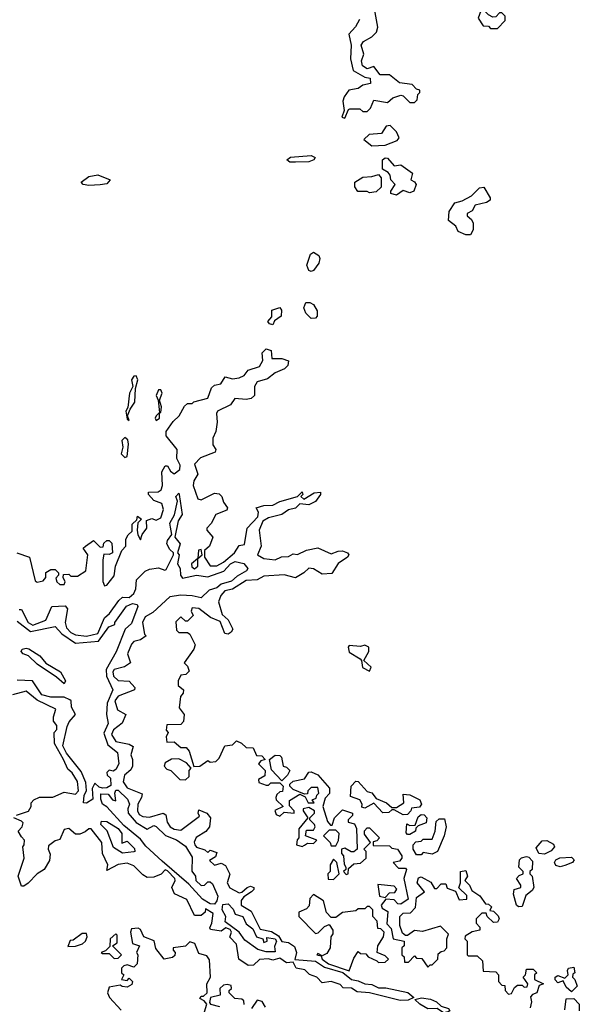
# Model space of a CAD drawing. Extents: x 2668140 to 2765664, y 823621 to 955240.
# Tile 116 of 256: x 2707507 to 2710000, y 862254 to 866639. Entities that reach past the tile are written whole.
import ezdxf

# ---------------------------------------------------------------- set-up
doc = ezdxf.new("R2010")
doc.units = 0

msp = doc.modelspace()

# ---------------------------------------------------------------- linework, layer by layer
at = {"layer": '0CON02XD'}
for points in [[(2708955, 866200), (2708971.7, 866238.3), (2708978.3, 866241.7), (2709021.7, 866241.7), (2709035, 866230), (2709055, 866230), (2709070, 866245), (2709085, 866280), (2709145, 866270), (2709169.3, 866290.7), (2709205, 866302.5), (2709215, 866300), (2709245, 866270), (2709265, 866270), (2709278.3, 866281.7), (2709280, 866305), (2709290, 866315), (2709290, 866325), (2709275, 866330), (2709255, 866350), (2709198.3, 866358.3), (2709155, 866392.5), (2709113, 866393), (2709085, 866430), (2709055, 866420), (2709033.8, 866433.8), (2709030, 866455), (2709040, 866485), (2709027.5, 866525), (2709038.3, 866541.7), (2709075, 866562.5), (2709096.4, 866583.6), (2709102.5, 866605), (2709087.5, 866687.5)], [(2709635, 866600), (2709670, 866635), (2709670, 866655), (2709655, 866670), (2709645, 866670), (2709628.3, 866651.7), (2709615, 866650), (2709595, 866660), (2709578.3, 866678.3), (2709561.7, 866678.3), (2709550, 866645), (2709571.7, 866611.7), (2709595, 866610), (2709605, 866600), (2709635, 866600)], [(2709020.5, 866639.5), (2709003, 866607), (2708973.8, 866575), (2708983.8, 866525), (2708980, 866465), (2708992.5, 866412.5), (2709045, 866382.5), (2709068.3, 866378.3), (2709070, 866355), (2709035, 866347.5), (2709015, 866332.5), (2708973.3, 866325), (2708952, 866295), (2708946.4, 866276.4), (2708952.5, 866235), (2708942.5, 866205), (2708955, 866200)], [(2709075, 866076.7), (2709135, 866080), (2709188.8, 866101.2), (2709197, 866113), (2709185, 866140), (2709157, 866167), (2709140, 866165), (2709118.3, 866131.7), (2709063, 866127), (2709040, 866105), (2709075, 866076.7)], [(2708735, 866004.2), (2708710, 866005), (2708697.5, 866015), (2708713.9, 866026.1), (2708805, 866033.3), (2708822.5, 866025), (2708817.5, 866015), (2708795, 866006.2), (2708735, 866004.2)], [(2709185, 865857.5), (2709160, 865865), (2709160, 865875), (2709180, 865905), (2709160, 865925), (2709157, 865947), (2709148.3, 865958.3), (2709123, 865973), (2709123.8, 866015), (2709135, 866023.3), (2709145, 866022.5), (2709175, 865987.5), (2709205, 865992.5), (2709257.5, 865955), (2709250, 865925), (2709266.4, 865916.4), (2709272.5, 865905), (2709262.5, 865875), (2709245, 865867.5), (2709215, 865877.5), (2709185, 865857.5)], [(2707815, 865900), (2707790, 865905), (2707780, 865915), (2707815, 865940), (2707855, 865947.5), (2707910, 865925), (2707895, 865907.5), (2707865, 865903.8), (2707815, 865900)], [(2709065, 865867.5), (2709055, 865873.3), (2709013, 865873), (2709000, 865895), (2709000, 865915), (2709035, 865937.5), (2709075, 865940), (2709105, 865950), (2709117.5, 865935), (2709116.7, 865893.3), (2709095, 865872.5), (2709065, 865867.5)], [(2709515, 865680), (2709495, 865680), (2709460, 865695), (2709449.3, 865719.3), (2709417.5, 865745), (2709420, 865785), (2709445, 865822.5), (2709478.3, 865831.7), (2709520, 865855), (2709555, 865890), (2709575, 865892.5), (2709602.5, 865845), (2709602.5, 865835), (2709585.8, 865824.2), (2709536.7, 865813.3), (2709523, 865787), (2709500, 865775), (2709500, 865765), (2709519.3, 865749.3), (2709527, 865733), (2709526.4, 865703.6), (2709515, 865680)], [(2708805, 865517.5), (2708795, 865522.5), (2708786.7, 865545), (2708802.5, 865595), (2708815, 865603.3), (2708839.3, 865589.3), (2708843.3, 865575), (2708840, 865555), (2708815, 865522.5), (2708805, 865517.5)], [(2708635, 865280), (2708620, 865285), (2708612.5, 865295), (2708630, 865315), (2708630, 865345), (2708665, 865357.5), (2708672.5, 865345), (2708671.7, 865318.3), (2708641.7, 865298.3), (2708635, 865280)], [(2708805, 865307.5), (2708781.7, 865331.7), (2708772.5, 865355), (2708781.2, 865378.8), (2708799.3, 865379.3), (2708815, 865370), (2708831.7, 865341.7), (2708831.7, 865318.3), (2708825, 865310), (2708805, 865307.5)], [(2707493.9, 864263.9), (2707550, 864245), (2707575, 864140), (2707585, 864133.3), (2707610.7, 864139.3), (2707622.5, 864155), (2707623.6, 864176.4), (2707645, 864190), (2707665, 864190), (2707680, 864175), (2707680, 864165), (2707668.3, 864151.7), (2707672.5, 864135), (2707685, 864123.3), (2707705, 864123.3), (2707710, 864135), (2707700, 864155), (2707701.7, 864168.3), (2707725, 864170), (2707735, 864160), (2707765, 864160), (2707801.4, 864185), (2707810, 864255), (2707790, 864285), (2707800, 864295), (2707835, 864320), (2707865, 864290), (2707878.3, 864291.7), (2707881.7, 864308.3), (2707895, 864320), (2707905, 864320), (2707917, 864307), (2707920, 864265), (2707905, 864257.5), (2707881.7, 864258.3), (2707877, 864233), (2707876.4, 864136.4), (2707885, 864117.5), (2707895, 864120), (2707927.8, 864162.2), (2707933.8, 864205), (2707962.5, 864275), (2707980, 864295), (2707980, 864325), (2707990, 864345), (2708008.3, 864361.7), (2708008.3, 864391.7), (2708028.3, 864411.7), (2708031.7, 864428.3), (2708050, 864415), (2708032.5, 864397.5), (2708030, 864365), (2708032.5, 864345), (2708045, 864322.5), (2708053, 864347), (2708073.3, 864375), (2708071.7, 864408.3), (2708095, 864417.5), (2708115, 864410), (2708135, 864420), (2708147, 864457), (2708140, 864485), (2708105, 864497.5), (2708080, 864525), (2708080, 864535), (2708123.3, 864536.7), (2708137.5, 864545), (2708143.3, 864565), (2708140, 864625), (2708155, 864652.5), (2708165, 864652.5), (2708178.3, 864628.3), (2708195, 864616), (2708220.5, 864635), (2708221.2, 864655), (2708207.5, 864685), (2708208.8, 864725), (2708160, 864785), (2708160, 864805), (2708190.7, 864849.3), (2708217.5, 864875), (2708241.7, 864918.3), (2708255, 864930), (2708275, 864930), (2708283, 864937), (2708345, 864954), (2708360.9, 864999.1), (2708375, 865012), (2708402.5, 865017.5), (2708421.7, 865048.3), (2708455, 865038.8), (2708483.8, 865043.8), (2708506.7, 865055), (2708525, 865077.5), (2708575, 865093.8), (2708589.3, 865120.7), (2708587.5, 865155), (2708605, 865172.5), (2708627.5, 865165), (2708630, 865130), (2708675, 865130), (2708705, 865120), (2708700.7, 865099.3), (2708685.8, 865084.2), (2708645, 865066.7), (2708610.7, 865039.3), (2708565, 865026.7), (2708553.3, 865005), (2708552.5, 864965), (2708538.3, 864951.7), (2708515, 864946.7), (2708465, 864952.5), (2708446.1, 864923.9), (2708387.5, 864895), (2708383.3, 864885), (2708387, 864847), (2708380, 864805), (2708367.5, 864775), (2708367.5, 864745), (2708380, 864725), (2708377, 864713), (2708311.7, 864688.3), (2708285, 864660), (2708300, 864615), (2708283.3, 864585), (2708280, 864565), (2708300, 864505), (2708315, 864500), (2708375, 864530), (2708395, 864527.5), (2708407.5, 864515), (2708415, 864490), (2708432.5, 864465), (2708430, 864455), (2708380, 864435), (2708360, 864395), (2708340, 864375), (2708340, 864365), (2708367.5, 864335), (2708352.5, 864295), (2708330, 864275), (2708330, 864245), (2708355, 864206.7), (2708385, 864206.2), (2708415, 864223.3), (2708463.3, 864265), (2708485, 864297.5), (2708508.8, 864301.2), (2708520, 864375), (2708568, 864425), (2708571.2, 864445), (2708560, 864465), (2708595, 864475.8), (2708635, 864476.2), (2708665, 864493.8), (2708743.8, 864516.2), (2708765, 864536.7), (2708767.5, 864525), (2708760, 864515), (2708773.3, 864503.3), (2708818.3, 864531.7), (2708847.5, 864535), (2708847.5, 864525), (2708825, 864493.8), (2708795, 864478.8), (2708755, 864483.3), (2708735, 864463.3), (2708705, 864456.7), (2708674.2, 864435.8), (2708615, 864420), (2708590, 864405), (2708573.9, 864366.1), (2708582.5, 864295), (2708566.7, 864255), (2708595, 864238.8), (2708645, 864234), (2708673.6, 864246.4), (2708705, 864248.8), (2708725, 864260), (2708745, 864257.5), (2708785, 864276.2), (2708835, 864287.5), (2708895, 864260), (2708925, 864272.5), (2708945, 864273.3), (2708967.5, 864265), (2708972.5, 864255), (2708967.5, 864245), (2708925, 864217.5), (2708897, 864173), (2708855, 864170), (2708815, 864193.3), (2708795, 864196.7), (2708772.5, 864175), (2708735, 864153.3), (2708685, 864166.7), (2708595, 864160), (2708565, 864143.8), (2708515, 864141.2), (2708455, 864103.3), (2708420, 864095), (2708402.5, 864075), (2708393, 864047), (2708409.3, 863989.3), (2708436.1, 863966.1), (2708456.7, 863925), (2708449.3, 863910.7), (2708435, 863902.5), (2708420, 863905), (2708399.3, 863959.3), (2708356.4, 863976.4), (2708305, 864016.7), (2708275, 864020), (2708270, 864005), (2708280, 863985), (2708255, 863960), (2708245, 863960), (2708225, 863980), (2708203, 863957), (2708205, 863920), (2708215, 863910), (2708255, 863910), (2708265, 863902.5), (2708288.8, 863855), (2708283.3, 863835), (2708240, 863775), (2708255, 863760), (2708261.7, 863738.3), (2708246.7, 863723.3), (2708225, 863720), (2708212.5, 863695), (2708213.3, 863673.3), (2708236.7, 863655), (2708235, 863640), (2708222.5, 863625), (2708217.5, 863575), (2708240, 863545), (2708237, 863513), (2708225, 863500), (2708161.7, 863498.3), (2708160, 863475), (2708167.5, 863465), (2708160, 863445), (2708161.7, 863421.7), (2708195, 863422.5), (2708225, 863397.5), (2708248.3, 863398.3), (2708261.7, 863381.7), (2708282.5, 863312.5), (2708310, 863315), (2708345, 863340), (2708355, 863332.5), (2708380, 863335), (2708395, 863350), (2708420, 863405), (2708455, 863410), (2708473, 863427), (2708495, 863417.5), (2708515, 863397.5), (2708547, 863397), (2708561.7, 863361.7), (2708585, 863360), (2708600, 863345), (2708581.7, 863338.3), (2708570, 863325), (2708600, 863295), (2708598.3, 863271.7), (2708570, 863255), (2708571.7, 863241.7), (2708605, 863230), (2708615, 863230), (2708625, 863240), (2708665, 863240), (2708680, 863225), (2708678.3, 863201.7), (2708665, 863200), (2708651.7, 863188.3), (2708647.5, 863175), (2708650, 863165), (2708680, 863135), (2708643, 863117), (2708650, 863100), (2708665, 863092.5), (2708685, 863110), (2708730, 863105), (2708730, 863115), (2708708.3, 863138.3), (2708708.3, 863161.7), (2708755, 863190), (2708778.3, 863178.3), (2708791.7, 863151.7), (2708818.3, 863151.7), (2708810, 863165), (2708828.3, 863171.7), (2708830, 863185), (2708840, 863195), (2708835, 863220), (2708805, 863220), (2708790, 863205), (2708788.3, 863191.7), (2708775, 863190), (2708725, 863210), (2708710, 863225), (2708710, 863235), (2708725, 863247.5), (2708775, 863257.5), (2708795, 863287.5), (2708805, 863290), (2708835, 863276.7)], [(2707995, 864853.8), (2707987.5, 864875), (2707998.8, 864905), (2708020, 864935), (2708023.3, 864996.7), (2708033.8, 865035), (2708025, 865053.3), (2708015, 865051.2), (2708004.3, 865035.7), (2708011.2, 865005), (2707995.8, 864975), (2707988.3, 864911.7), (2707980, 864895), (2707985, 864860), (2707995, 864853.8)], [(2708115, 864854), (2708130, 864865), (2708130, 864890), (2708135, 864890), (2708138.8, 864915), (2708130, 864945), (2708140.8, 864975), (2708135, 864990), (2708125, 864991.2), (2708114.2, 864965), (2708123.3, 864945), (2708130, 864890), (2708114, 864875), (2708110, 864865), (2708115, 864854)], [(2707975, 864688.8), (2707985, 864693.3), (2707991.7, 864748.3), (2707988.1, 864768.1), (2707975, 864777.5), (2707962.5, 864765), (2707966.2, 864735), (2707959.2, 864705), (2707975, 864688.8)], [(2707505, 864012.5), (2707515, 864012.5), (2707544.2, 863955), (2707565, 863942.9), (2707623.3, 863965), (2707650, 864025), (2707709.3, 864029.3), (2707720, 864015), (2707710, 863955), (2707715, 863930), (2707735, 863909.2), (2707755, 863899.2), (2707805, 863892.9), (2707854.4, 863905.6), (2707884.4, 863975.6), (2707906.2, 863995), (2707948.3, 864051.7), (2707965, 864067.5), (2707995, 864066.2), (2708015, 864084.2), (2708024.4, 864105), (2708027.5, 864145), (2708065, 864182.5), (2708085, 864192.5), (2708125, 864198), (2708153, 864187), (2708159.2, 864190.8), (2708192.5, 864255), (2708192.5, 864265), (2708175, 864280), (2708162.5, 864305), (2708165, 864320), (2708183.8, 864346.2), (2708178.6, 864378.6), (2708176.1, 864396.1), (2708196, 864434), (2708210, 864495), (2708202.5, 864515), (2708215, 864530), (2708217.5, 864525), (2708231.2, 864435), (2708212.5, 864407.5), (2708197.5, 864335), (2708221.2, 864305), (2708210, 864265), (2708217.5, 864255), (2708210, 864215), (2708221.2, 864195), (2708223.3, 864165), (2708231.7, 864151.7), (2708295, 864164.5), (2708345, 864158), (2708416.4, 864183.6), (2708446, 864215), (2708466, 864226), (2708505, 864217.5), (2708522.5, 864195), (2708517.5, 864185), (2708475, 864161.2), (2708450.9, 864139.1), (2708405, 864125.7), (2708385, 864109.2), (2708351.2, 864098.8), (2708315, 864063.8), (2708275, 864073.8), (2708225, 864075.8), (2708175, 864069.2), (2708100.5, 863999.5), (2708065, 863980), (2708054, 863954), (2708063, 863903), (2708070, 863895), (2708045, 863877.5), (2708015, 863870), (2708005, 863857.5), (2707986.7, 863815), (2708000, 863775), (2707973.3, 863756.7), (2707927.5, 863745), (2707921.2, 863735), (2707924.2, 863715), (2707945, 863696.2), (2707995, 863693.3)], [(2708285, 864193.3), (2708300, 864205), (2708300, 864240), (2708320, 864255), (2708315, 864280), (2708303, 864277), (2708300, 864240), (2708272.5, 864215), (2708273, 864203), (2708285, 864193.3)], [(2707495, 863960), (2707555, 863914), (2707665, 863936.7), (2707694.2, 863904.2), (2707755, 863862), (2707858.3, 863871.7), (2707903.3, 863935), (2707930, 863945), (2707930, 863955), (2707983, 864027), (2708008.6, 864038.6), (2708030, 864035), (2708032.5, 864025), (2708005, 863950), (2707976.7, 863925), (2707936.8, 863823.2), (2707891.9, 863745), (2707894.2, 863715), (2707921.2, 863655), (2707895.8, 863595), (2707893.8, 863545), (2707901.2, 863505), (2707882.3, 863462.3), (2707899.5, 863409.5), (2707942.5, 863375), (2707948.8, 863325), (2707935, 863300), (2707923, 863293), (2707905, 863296.2), (2707895, 863286.7), (2707896.2, 863275), (2707911.7, 863261.7), (2707912.1, 863227.9), (2707895, 863217.9), (2707876.3, 863216.3), (2707861.1, 863221.1), (2707841.7, 863238.3), (2707830, 863215), (2707832.5, 863167.5), (2707805, 863150), (2707791.7, 863151.7), (2707793.9, 863183.9), (2707803.9, 863206.1), (2707801.7, 863241.7), (2707781.2, 863291.2), (2707715, 863372), (2707698.6, 863405), (2707718.8, 863491.2)], [(2709065, 863737.5), (2709072.5, 863755), (2709040, 863785), (2709062.5, 863825), (2709062.5, 863845), (2709045, 863853.3), (2709025, 863847.5), (2708975, 863852.5), (2708970, 863845), (2708975, 863822.5), (2709023, 863793), (2709030, 863785), (2709033.9, 863753.9), (2709065, 863737.5)], [(2707705, 863680.8), (2707671.2, 863711.2), (2707585, 863769.2), (2707546.1, 863806.1), (2707522.2, 863815), (2707513.3, 863825), (2707517.5, 863835), (2707535, 863840.8), (2707547.8, 863837.8), (2707596.4, 863806.3), (2707623.1, 863773.1), (2707688.6, 863735), (2707711.4, 863695), (2707705, 863680.8)], [(2707995, 863693.3), (2708020, 863665), (2708017.5, 863655), (2707945, 863626.2), (2707930, 863605), (2707942.5, 863565), (2707980, 863545), (2707963.6, 863506.4), (2707924.3, 863475.7), (2707916.2, 863455), (2707935, 863424.2), (2707995, 863413.3), (2708011.7, 863401.7), (2708002.5, 863365), (2708010, 863345), (2708010, 863315), (2708001.7, 863298.3), (2707973.8, 863275), (2707968, 863245), (2707985, 863218), (2708051.7, 863191.7), (2708050, 863175), (2708032.5, 863145), (2708032, 863115), (2708039.3, 863099.3), (2708055, 863090), (2708085, 863088), (2708146, 863106), (2708157.7, 863097.7), (2708163.8, 863065), (2708177.5, 863045), (2708195, 863033.8), (2708225, 863030), (2708308.3, 863091.7), (2708302.5, 863105), (2708305, 863120), (2708340, 863105), (2708357.5, 863085), (2708352.5, 863045), (2708336.4, 863023.6), (2708293.6, 862996.4), (2708283.9, 862976.1), (2708286.7, 862965), (2708295, 862953.8), (2708331.7, 862941.7), (2708345, 862930), (2708355, 862940), (2708385, 862930), (2708379.3, 862910.7), (2708352.5, 862895), (2708375, 862873.3), (2708405, 862882.5), (2708423, 862873), (2708443, 862833), (2708431.2, 862795), (2708442.7, 862772.7), (2708485, 862750), (2708496.7, 862753.3), (2708520, 862775), (2708535, 862780), (2708550, 862775), (2708550, 862765), (2708540, 862755), (2708505, 862732.5), (2708493, 862717), (2708493.3, 862695), (2708538.3, 862668.3), (2708578.3, 862588.3), (2708629.1, 862579.1), (2708659.4, 862559.4), (2708675, 862533.8), (2708705, 862528.8), (2708731.4, 862511.4), (2708740, 862485), (2708733, 862453), (2708825, 862446.5), (2708865, 862418.9), (2708945.8, 862395.8), (2708985, 862364.4), (2709015, 862359.1), (2709044.4, 862345.6), (2709075, 862342.5), (2709105, 862326.9), (2709138, 862328), (2709236.2, 862306.2), (2709262.5, 862285), (2709237.1, 862272.9), (2709201.8, 862271.8), (2709065.5, 862305.5), (2709010.3, 862310.3), (2708985, 862325.8), (2708947.5, 862327.5), (2708935, 862342.5), (2708895, 862356.2), (2708855, 862350), (2708830, 862375), (2708797.3, 862387.3), (2708777.5, 862407.5), (2708738.8, 862415), (2708725, 862442.5), (2708695, 862438.8), (2708665, 862460), (2708635, 862450), (2708615, 862456.2), (2708575, 862453.8), (2708548.3, 862428.3), (2708525, 862426.7), (2708482.5, 862455), (2708472.5, 862522.5), (2708442.5, 862552.5), (2708450, 862575), (2708445, 862586.9), (2708425, 862594), (2708405, 862580), (2708357, 862587), (2708353.8, 862595), (2708363.3, 862615), (2708368.3, 862658.3), (2708335, 862680), (2708332.5, 862665), (2708315, 862650), (2708285, 862650), (2708250.8, 862720.8), (2708195.8, 862745.8), (2708184.2, 862775), (2708200, 862805), (2708198, 862815), (2708165, 862848.8), (2708155, 862853.3), (2708136.7, 862833.3), (2708105, 862820), (2708075, 862818.8), (2708055, 862830), (2708015, 862871.2), (2707985, 862883.3), (2707945, 862876.7), (2707895, 862850), (2707900, 862875), (2707875.9, 862925.9), (2707873.3, 862975), (2707825, 863036.2), (2707815, 863036.2), (2707798.3, 863021.7), (2707775, 863012.5), (2707755, 863012.5), (2707725, 863036.7), (2707705, 863032.5), (2707685, 862987.5), (2707665, 862982.5), (2707635, 862960), (2707633.3, 862945), (2707643, 862923), (2707640, 862895), (2707616.1, 862853.9), (2707584.3, 862835.7), (2707545, 862793.3), (2707525, 862780), (2707515, 862780), (2707500, 862825), (2707526.7, 862905), (2707520, 862955), (2707526.7, 862965), (2707527.5, 862985), (2707515, 863000), (2707500, 863025), (2707517.5, 863045), (2707521.7, 863061.7), (2707515, 863070), (2707480, 863085)], [(2707718.8, 863491.2), (2707727.7, 863512.3), (2707756, 863544), (2707737.4, 863577.4), (2707735.6, 863605), (2707729.6, 863609.6), (2707705, 863622.5), (2707645, 863621.9), (2707605, 863632.5), (2707563.9, 863693.9), (2707495, 863698)], [(2707493, 863097), (2707545.9, 863114.1), (2707557.5, 863135), (2707558.3, 863151.7), (2707570, 863165), (2707595, 863176.7), (2707655, 863176.7), (2707705, 863198.8), (2707755, 863190), (2707768.8, 863205), (2707765, 863246.7), (2707741.2, 863285), (2707720.6, 863300.6), (2707702.5, 863345), (2707661.2, 863415), (2707660, 863465), (2707671.7, 863478.3), (2707672.5, 863495), (2707657.5, 863515), (2707656.7, 863535), (2707668.3, 863568.3), (2707585, 863608), (2707535, 863648.8), (2707475, 863632.5)], [(2708245, 863253.3), (2708261.7, 863268.3), (2708262.5, 863295), (2708270, 863305), (2708249.3, 863329.3), (2708215, 863346.7), (2708183.6, 863346.4), (2708155, 863330), (2708150, 863315), (2708161.7, 863301.7), (2708180, 863295), (2708220, 863255), (2708245, 863253.3)], [(2708675, 863250), (2708628.3, 863298.3), (2708620, 863345), (2708645, 863363.3), (2708665, 863362.5), (2708672.5, 863355), (2708680, 863315), (2708695, 863310), (2708710, 863295), (2708700, 863275), (2708675, 863250)], [(2708835, 863276.7), (2708887, 863217), (2708886.4, 863193.6), (2708868.3, 863171.7), (2708857.5, 863135), (2708878.3, 863068.3), (2708891.7, 863051.7), (2708898.3, 863051.7), (2708910, 863085), (2708945, 863120), (2708990, 863105), (2708990, 863095), (2708970, 863075), (2708970, 863065), (2708998.3, 863058.3), (2709007, 863037), (2709010, 862945), (2708995, 862932.5), (2708983, 862933), (2708955, 862950), (2708940, 862945), (2708940, 862925), (2708950, 862915), (2708951.7, 862878.3), (2708960, 862865), (2708960, 862855), (2708950, 862845), (2708961.7, 862831.7), (2708970, 862835), (2708971.7, 862858.3), (2708995, 862880), (2709025, 862882.5), (2709050, 862905), (2709050, 862935), (2709040, 862945), (2709070, 862975), (2709042.5, 863012.5), (2709043, 863027), (2709055, 863040), (2709065, 863040), (2709110, 862995), (2709098.3, 862981.7), (2709081.7, 862978.3), (2709081.7, 862961.7), (2709155, 862960), (2709165, 862950), (2709190, 862945), (2709210, 862915), (2709210, 862905), (2709198.3, 862891.7), (2709170, 862885), (2709195, 862860), (2709225, 862860), (2709230, 862855), (2709217.5, 862815), (2709237, 862723), (2709205, 862700), (2709191.7, 862701.7), (2709175, 862720), (2709138.3, 862721.7), (2709117.5, 862695), (2709121.7, 862681.7), (2709147, 862667), (2709142.5, 862612.5), (2709161.7, 862591.7), (2709170, 862545), (2709220, 862535), (2709220, 862515), (2709210, 862505), (2709210, 862475), (2709220, 862465), (2709221.7, 862441.7), (2709238.3, 862441.7), (2709265, 862470), (2709275, 862460), (2709298.3, 862458.3), (2709325, 862420), (2709335, 862430), (2709345, 862430), (2709370, 862455), (2709371.7, 862478.3), (2709385, 862490), (2709398.3, 862491.7), (2709410, 862505), (2709410, 862545), (2709417, 862567), (2709381.7, 862601.7), (2709301.7, 862578.3), (2709265, 862582.5), (2709235, 862560), (2709225, 862560), (2709211.7, 862571.7), (2709200, 862605), (2709200, 862645), (2709215, 862660), (2709248.3, 862661.7), (2709270, 862685), (2709272.5, 862715), (2709275, 862730), (2709310, 862755), (2709277.5, 862795), (2709283, 862817), (2709295, 862822.5), (2709338.3, 862798.3), (2709355, 862770), (2709365, 862770), (2709385, 862790), (2709405, 862790), (2709411.7, 862771.7), (2709448.3, 862758.3), (2709465, 862720), (2709498.3, 862721.7), (2709498.3, 862738.3), (2709462.5, 862772.5), (2709470, 862795), (2709470, 862845), (2709495, 862850), (2709502.5, 862825), (2709490, 862805), (2709510, 862785), (2709521.7, 862761.7), (2709556.7, 862736.7), (2709581.7, 862701.7), (2709595, 862700), (2709608.3, 862688.3), (2709601.7, 862671.7), (2709618.3, 862668.3), (2709638.3, 862648.3), (2709642.5, 862635), (2709635, 862620), (2709618.3, 862618.3), (2709590, 862645), (2709585, 862660), (2709565, 862660), (2709540, 862635), (2709540, 862615), (2709557, 862597), (2709557.5, 862585), (2709523, 862577), (2709491.7, 862558.3), (2709490, 862545), (2709500, 862535), (2709500, 862475), (2709505, 862470), (2709545, 862470), (2709568.3, 862448.3), (2709571.7, 862401.7), (2709628.3, 862398.3), (2709640, 862385), (2709640, 862355), (2709655, 862340), (2709668.3, 862338.3), (2709670, 862315), (2709685, 862300), (2709698.3, 862301.7), (2709711.7, 862328.3), (2709725, 862340), (2709745, 862340), (2709755, 862330), (2709768.3, 862331.7), (2709770, 862345), (2709750, 862375), (2709760, 862385), (2709765, 862410), (2709795, 862410), (2709810, 862395), (2709800, 862385), (2709800, 862365), (2709840, 862345), (2709821.7, 862338.3), (2709810, 862305), (2709791.7, 862298.3), (2709782.5, 862287.5), (2709787.5, 862265), (2709781.7, 862238.3)], [(2709215, 863097.5), (2709175, 863120), (2709165, 863120), (2709151.7, 863108.3), (2709125, 863107.5), (2709085, 863150), (2709045, 863127.5), (2709031.7, 863131.7), (2709032.5, 863145), (2709022.5, 863165), (2708980, 863180), (2708983.9, 863226.1), (2709005, 863247.5), (2709015, 863246.7), (2709055, 863202.5), (2709076.2, 863196.2), (2709095, 863170), (2709140.7, 863150.7), (2709165, 863130), (2709185, 863130), (2709218.3, 863151.7), (2709215, 863190), (2709245, 863187.5), (2709290, 863165), (2709297.5, 863145), (2709288.3, 863131.7), (2709251.7, 863128.3), (2709250, 863115), (2709235, 863100), (2709215, 863097.5)], [(2708375, 862700.6), (2708355, 862701.5), (2708321.9, 862721.9), (2708259.7, 862789.7), (2708141.1, 862891.1), (2708068.9, 862958.9), (2708045, 862989.1), (2707970.7, 863050.7), (2707895, 863134), (2707875.7, 863145.7), (2707867.9, 863167.9), (2707868.8, 863191.2), (2707900.5, 863190.5), (2707920, 863165), (2707935, 863160), (2707930, 863195), (2707935, 863207.5), (2707945, 863207.5), (2707987.7, 863167.7), (2707996, 863145), (2707988.8, 863125), (2707990.6, 863105), (2708025, 863064.5), (2708075, 863034.4), (2708105, 863050), (2708115, 863046.7), (2708156.4, 863006.4), (2708205, 862986.2), (2708245, 862958.8), (2708275, 862910), (2708273, 862847), (2708290, 862825), (2708291.2, 862805), (2708315, 862783.3), (2708330, 862785), (2708345, 862800), (2708355, 862800), (2708365, 862790), (2708389.2, 862735), (2708385.7, 862715), (2708375, 862700.6)], [(2708765, 862957.5), (2708775, 862962.5), (2708788.3, 862971.7), (2708815, 862970), (2708830, 862985), (2708780, 863005), (2708785, 863030), (2708815, 863030), (2708822.5, 863045), (2708820, 863055), (2708800, 863075), (2708800, 863085), (2708820, 863105), (2708820, 863115), (2708795, 863130), (2708770, 863125), (2708770, 863115), (2708790, 863085), (2708750, 863035), (2708750, 862995), (2708743, 862987), (2708740, 862965), (2708765, 862957.5)], [(2707965, 862927.5), (2707925, 862952.5), (2707897, 863027), (2707867.5, 863055), (2707870.7, 863069.3), (2707895, 863067.5), (2707945, 863037.5), (2707962.5, 863015), (2707961.7, 862971.7), (2707985, 862980), (2708018.3, 862948.3), (2708020, 862935), (2708015, 862932.5), (2707965, 862927.5)], [(2709245, 863010), (2709235, 863010), (2709228.3, 863018.3), (2709231.7, 863058.3), (2709245, 863050), (2709268.3, 863051.7), (2709281.7, 863088.3), (2709295, 863100), (2709308.3, 863098.3), (2709320, 863085), (2709318.3, 863061.7), (2709281.7, 863048.3), (2709271.7, 863038.3), (2709270, 863025), (2709245, 863010)], [(2709295, 862920), (2709275, 862920), (2709260, 862945), (2709260, 862965), (2709271.7, 862978.3), (2709295, 862980), (2709305, 862990), (2709345, 862990), (2709357.5, 863025), (2709361.7, 863068.3), (2709375, 863080), (2709400, 863080), (2709407.5, 863045), (2709397.5, 863005), (2709367.5, 862935), (2709345, 862922.5), (2709305, 862930), (2709295, 862920)], [(2708915, 862960), (2708927, 862983), (2708930, 863015), (2708915, 863030), (2708885, 863030), (2708860, 863005), (2708890, 862975), (2708895, 862960), (2708915, 862960)], [(2709845, 862922.5), (2709820, 862925), (2709808.3, 862951.7), (2709835, 862982.5), (2709855, 862983.3), (2709885, 862967.5), (2709890, 862955), (2709875, 862937.5), (2709845, 862922.5)], [(2708905, 862810), (2708930, 862835), (2708920, 862885), (2708905, 862900), (2708890, 862875), (2708890, 862845), (2708880, 862835), (2708881.7, 862811.7), (2708905, 862810)], [(2709728.3, 862688.3), (2709720, 862695), (2709707.5, 862745), (2709710, 862765), (2709740, 862775), (2709740, 862785), (2709720, 862815), (2709731.7, 862828.3), (2709750, 862835), (2709750, 862845), (2709730, 862865), (2709733, 862897), (2709743, 862907), (2709765, 862912.5), (2709775, 862910), (2709791.7, 862891.7), (2709790, 862855), (2709780, 862845), (2709780, 862835), (2709790, 862825), (2709797.5, 862775), (2709789.3, 862760.7), (2709761.7, 862738.3), (2709745, 862690), (2709728.3, 862688.3)], [(2709915, 862866.7), (2709895, 862872.5), (2709890, 862885), (2709895, 862897.5), (2709913.6, 862906.4), (2709965, 862910), (2709977, 862897), (2709970, 862885), (2709935, 862872.5), (2709915, 862866.7)], [(2709135, 862730), (2709155, 862750), (2709178.3, 862751.7), (2709187, 862767), (2709175, 862780), (2709101.7, 862788.3), (2709110, 862735), (2709135, 862730)], [(2708975, 862403.8), (2708995, 862460), (2709015, 862490), (2709025, 862480), (2709048.3, 862478.3), (2709060, 862465), (2709098.3, 862448.3), (2709105, 862440), (2709135, 862442.5), (2709150, 862455), (2709135, 862470), (2709100, 862485), (2709102.5, 862515), (2709127.5, 862555), (2709130, 862575), (2709115, 862590), (2709101.7, 862591.7), (2709100, 862625), (2709080, 862645), (2709080, 862675), (2709065, 862690), (2709055, 862690), (2709045, 862680), (2709015, 862680), (2709005, 862670), (2708945, 862662.5), (2708915, 862640), (2708895, 862640), (2708873, 862663), (2708860, 862715), (2708815, 862742.5), (2708800, 862725), (2708797, 862693), (2708785, 862680), (2708750, 862665), (2708750, 862645), (2708825, 862570), (2708837, 862573), (2708865, 862600), (2708885, 862610), (2708902.5, 862585), (2708901.7, 862568.3), (2708893.3, 862555), (2708890, 862505), (2708875, 862480), (2708855, 862470), (2708835, 862480), (2708830, 862475), (2708850, 862470), (2708853.8, 862455), (2708882.5, 862435), (2708975, 862403.8)], [(2708645, 862487.5), (2708605, 862488.2), (2708567.8, 862497.8), (2708509.3, 862539.3), (2708484.4, 862575), (2708421.8, 862621.8), (2708425.8, 862645), (2708408.8, 862675), (2708412, 862698), (2708435, 862702), (2708457.2, 862677.2), (2708466.7, 862655), (2708501.2, 862645), (2708515, 862612), (2708545, 862590), (2708561.4, 862555), (2708590, 862545), (2708595, 862530), (2708609.2, 862535), (2708608.3, 862551.7), (2708645, 862545.6), (2708650.5, 862535), (2708642, 862512), (2708645, 862487.5)], [(2708326.1, 862206.1), (2708340, 862255), (2708329.3, 862269.3), (2708310, 862280), (2708315, 862290), (2708325, 862290), (2708342.5, 862305), (2708340, 862345), (2708356.2, 862375), (2708351.7, 862451.7), (2708340, 862470), (2708305, 862480), (2708287.5, 862525), (2708265, 862532.5), (2708245, 862513.3), (2708190, 862505), (2708190, 862495), (2708200, 862485), (2708198.3, 862471.7), (2708187, 862463), (2708150, 862455), (2708113, 862503), (2708106.4, 862536.4), (2708060, 862555), (2708045, 862587.5), (2708035, 862592.5), (2708005, 862590), (2708000, 862575), (2708010, 862525), (2708040, 862515), (2708027.5, 862485), (2708032.5, 862475), (2708030, 862435), (2708015, 862420), (2707985, 862430), (2707970, 862425), (2707960, 862415), (2707960, 862395), (2707970, 862385), (2707960, 862365), (2707985, 862360), (2707995, 862370), (2708010, 862355), (2708007, 862343), (2707985, 862330), (2707963, 862333), (2707955, 862340), (2707905, 862330), (2707897.5, 862305), (2707907.5, 862285), (2707958.3, 862228.3)], [(2707721.7, 862511.7), (2707755, 862512.5), (2707787, 862523), (2707800, 862535), (2707807.5, 862555), (2707805, 862570), (2707785, 862570), (2707745, 862540), (2707731.7, 862538.3), (2707721.7, 862511.7)], [(2707928.3, 862458.3), (2707945, 862460), (2707960, 862475), (2707920, 862515), (2707941.7, 862528.3), (2707941.7, 862561.7), (2707935, 862567.5), (2707910, 862545), (2707908.3, 862511.7), (2707888.3, 862491.7), (2707870, 862485), (2707875, 862480), (2707905, 862480), (2707928.3, 862458.3)], [(2709965, 862310), (2709940.7, 862330.7), (2709928.3, 862358.3), (2709905, 862350), (2709893, 862363), (2709892.5, 862375), (2709905, 862382.5), (2709935, 862370), (2709950, 862385), (2709947.5, 862405), (2709952.5, 862415), (2709975, 862420), (2709980, 862395), (2709971.7, 862388.3), (2709970, 862375), (2709980, 862365), (2709990, 862335), (2709965, 862310)], [(2708507, 862253), (2708505, 862270), (2708497, 862277), (2708465, 862280), (2708440, 862305), (2708440, 862315), (2708450, 862325), (2708448.3, 862338.3), (2708431.7, 862341.7), (2708415, 862340), (2708398.8, 862325), (2708400, 862295), (2708356.1, 862283.9), (2708352.5, 862262.5), (2708357.5, 862255), (2708396.7, 862245)], [(2708601.7, 862241.7), (2708586.4, 862266.4), (2708565, 862272.5), (2708540, 862235)], [(2709395, 862215.8), (2709366, 862236), (2709325, 862234.4), (2709288.8, 862255), (2709267.5, 862275), (2709297.3, 862282.7), (2709337.6, 862277.6), (2709364, 862265), (2709385, 862246), (2709417.5, 862235), (2709422.5, 862225), (2709415, 862221.2), (2709395, 862215.8)], [(2709935, 862230), (2709941.7, 862278.3), (2709975, 862280), (2710000, 862255), (2710000, 862225)]]:
    msp.add_lwpolyline(points, dxfattribs=at)

doc.saveas('drawing.dxf')
